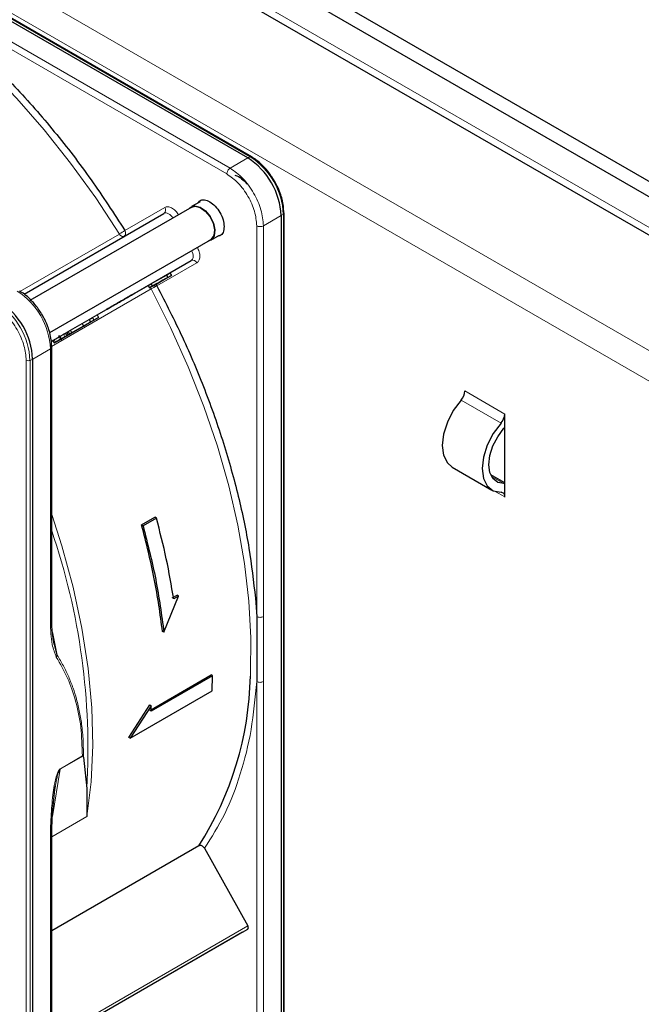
# Paper-space layout 'Blatt2' of a CAD drawing. Header units: millimetres. Extents: x 5 to 418, y 2 to 292.
# Tile 59 of 100: x 115 to 126, y 211 to 229. Entities that reach past the tile are written whole.
import ezdxf

# ---------------------------------------------------------------- set-up
doc = ezdxf.new("R2010")
doc.units = ezdxf.units.MM

psp = doc.layouts.new('Blatt2')

# ---------------------------------------------------------------- linework, layer by layer
at = {"color": 7, "linetype": 'Continuous', "lineweight": 25}
for p, q in [((91.395, 245.922), (149.142, 212.585)), ((91.395, 245.649), (149.142, 212.313)), ((92.055, 244.588), (148.364, 212.081)), ((118.726, 226.458), (105.75, 233.948)), ((118.791, 226.479), (105.815, 233.969)), ((118.791, 226.479), (118.791, 226.478)), ((117.733, 225.589), (114.864, 223.933)), ((117.882, 225.684), (117.729, 225.596)), ((119.364, 225.484), (119.358, 225.579)), ((114.764, 224.048), (117.24, 225.477)), ((119.315, 225.437), (119.315, 210.453)), ((119.366, 225.483), (119.366, 225.484)), ((119.366, 210.499), (119.366, 225.483)), ((118.07, 225.004), (118.223, 225.093)), ((115.218, 223.367), (118.066, 225.011)), ((117.347, 224.423), (117.723, 224.64)), ((117.011, 224.229), (117.283, 224.386)), ((117.372, 224.38), (117.209, 224.286)), ((117.283, 224.386), (117.347, 224.423)), ((117.283, 224.386), (117.308, 224.343)), ((117.308, 224.343), (117.372, 224.38)), ((117.347, 224.423), (117.372, 224.38)), ((116.058, 223.679), (116.961, 224.2)), ((116.961, 224.2), (117.011, 224.229)), ((116.961, 224.2), (116.986, 224.157)), ((117.098, 224.222), (116.986, 224.157)), ((116.986, 224.157), (117.036, 224.186)), ((117.011, 224.229), (117.036, 224.186)), ((117.036, 224.186), (117.308, 224.343)), ((117.12, 224.234), (117.047, 224.192)), ((117.047, 224.192), (117.098, 224.222)), ((117.047, 224.192), (117.047, 224.192)), ((117.067, 224.203), (117.223, 224.294)), ((117.136, 224.243), (117.067, 224.203)), ((117.171, 224.264), (117.12, 224.234)), ((117.223, 224.294), (117.136, 224.243)), ((117.136, 224.243), (117.136, 224.243)), ((117.206, 224.284), (117.171, 224.264)), ((117.206, 224.284), (117.244, 224.306)), ((117.244, 224.306), (117.209, 224.286)), ((117.244, 224.306), (117.244, 224.306)), ((115.977, 223.632), (116.058, 223.679)), ((116.058, 223.679), (116.083, 223.635)), ((115.899, 223.529), (115.545, 223.325)), ((116.041, 223.611), (115.57, 223.339)), ((115.586, 223.407), (115.793, 223.526)), ((115.587, 223.349), (115.94, 223.553)), ((115.611, 223.363), (115.818, 223.482)), ((115.793, 223.526), (115.918, 223.598)), ((115.793, 223.526), (115.818, 223.482)), ((115.818, 223.482), (115.943, 223.555)), ((115.876, 223.516), (116.083, 223.635)), ((116.001, 223.589), (115.876, 223.516)), ((115.94, 223.553), (115.899, 223.529)), ((115.918, 223.598), (115.976, 223.632)), ((115.918, 223.598), (115.943, 223.555)), ((115.94, 223.553), (115.94, 223.553)), ((115.943, 223.555), (116.001, 223.589)), ((115.976, 223.632), (116.001, 223.589)), ((116.083, 223.635), (116.041, 223.611)), ((115.375, 223.314), (115.426, 223.226)), ((115.496, 223.354), (115.52, 223.368)), ((115.496, 223.354), (115.521, 223.311)), ((115.551, 223.329), (115.506, 223.303)), ((115.52, 223.368), (115.545, 223.383)), ((115.52, 223.368), (115.545, 223.325)), ((115.757, 223.447), (115.521, 223.311)), ((115.563, 223.335), (115.521, 223.311)), ((115.545, 223.383), (115.586, 223.407)), ((115.545, 223.383), (115.57, 223.339)), ((115.587, 223.349), (115.545, 223.325)), ((115.563, 223.335), (115.798, 223.471)), ((115.563, 223.335), (115.563, 223.335)), ((115.611, 223.363), (115.57, 223.339)), ((115.611, 223.363), (115.586, 223.407)), ((115.587, 223.349), (115.587, 223.349)), ((115.618, 223.367), (115.618, 223.367)), ((115.798, 223.471), (115.757, 223.447)), ((115.798, 223.471), (115.798, 223.471)), ((115.247, 223.21), (115.275, 223.227)), ((115.275, 223.227), (115.3, 223.184)), ((115.428, 223.257), (115.414, 223.249)), ((115.254, 218.275), (115.254, 223.113)), ((114.917, 207.914), (114.917, 222.898)), ((123.273, 221.69), (123.273, 221.925)), ((123.273, 220.691), (123.273, 221.69)), ((122.34, 220.987), (123.047, 220.579)), ((123.273, 220.705), (123.025, 220.848)), ((123.273, 220.456), (123.273, 220.691)), ((116.846, 219.961), (117.082, 220.097)), ((117.107, 220.083), (116.871, 219.947)), ((117.107, 220.083), (117.082, 220.097)), ((116.846, 219.961), (116.871, 219.947)), ((117.24, 218.06), (117.496, 218.702)), ((117.389, 218.668), (117.472, 218.715)), ((117.496, 218.702), (117.413, 218.654)), ((117.496, 218.702), (117.472, 218.715)), ((118.859, 218.663), (118.883, 218.34)), ((118.883, 218.34), (118.883, 217.189)), ((117.24, 218.06), (117.216, 218.074)), ((115.296, 217.85), (115.272, 218.002)), ((115.352, 217.655), (115.281, 217.943)), ((116.992, 216.679), (118.076, 217.305)), ((118.1, 217.291), (117.015, 216.665)), ((118.1, 217.291), (118.076, 217.305)), ((118.094, 217.022), (118.1, 217.291)), ((116.645, 216.185), (118.094, 217.022)), ((116.621, 216.199), (116.992, 216.774)), ((117.015, 216.761), (116.645, 216.185)), ((116.992, 216.774), (117.015, 216.761)), ((117.015, 216.665), (117.015, 216.761)), ((116.645, 216.185), (116.621, 216.199)), ((115.796, 215.871), (115.805, 215.865)), ((115.814, 215.848), (115.874, 215.298)), ((115.874, 215.298), (115.878, 214.8)), ((115.254, 208.129), (115.254, 214.407)), ((117.857, 214.278), (115.254, 212.775)), ((117.959, 214.236), (118.725, 212.861)), ((118.629, 212.75), (115.254, 210.802)), ((118.629, 212.75), (118.724, 212.805))]:
    psp.add_line(p, q, dxfattribs=at)
at = {"color": 7, "linetype": 'Continuous', "lineweight": 18}
for p, q in [((148.317, 212.245), (92.102, 244.697)), ((90.393, 243.506), (146.49, 211.122)), ((90.157, 243.098), (146.254, 210.714)), ((105.793, 233.969), (118.769, 226.478)), ((118.353, 226.175), (112.364, 229.632)), ((118.412, 226.277), (112.423, 229.734)), ((118.726, 226.458), (118.412, 226.277)), ((118.769, 226.478), (118.726, 226.458)), ((116.549, 225.175), (117.257, 225.583)), ((119.001, 225.256), (119.315, 225.437)), ((119.315, 225.437), (119.354, 225.464)), ((119.354, 225.464), (119.354, 210.48)), ((118.883, 218.34), (118.883, 225.256)), ((119.001, 225.256), (119.001, 218.34)), ((114.691, 224.096), (116.451, 225.112)), ((117.723, 224.64), (115.247, 223.211)), ((117.824, 224.602), (117.116, 224.193)), ((117.013, 224.139), (115.252, 223.123)), ((115.403, 223.301), (115.428, 223.257)), ((115.464, 223.336), (115.489, 223.293)), ((115.296, 223.239), (115.321, 223.196)), ((114.917, 222.898), (115.23, 223.079)), ((115.23, 218.242), (115.23, 223.079)), ((114.802, 207.893), (114.802, 222.877)), ((114.87, 222.875), (114.917, 222.898)), ((114.87, 207.892), (114.87, 222.875)), ((123.273, 221.925), (122.566, 222.334)), ((123.207, 221.765), (122.5, 222.173)), ((123.258, 220.692), (123.04, 220.818)), ((123.102, 220.554), (123.273, 220.456)), ((115.267, 218.071), (115.352, 217.655)), ((118.883, 210.272), (118.883, 217.189)), ((119.001, 210.272), (119.001, 217.188)), ((115.406, 215.635), (115.805, 215.865)), ((115.407, 215.646), (115.796, 215.871)), ((115.266, 214.802), (115.406, 215.635)), ((115.407, 215.646), (115.406, 215.635)), ((115.878, 214.8), (115.256, 214.441)), ((115.23, 214.369), (115.23, 208.095)), ((115.254, 210.858), (118.725, 212.861)), ((115.254, 210.802), (118.724, 212.805))]:
    psp.add_line(p, q, dxfattribs=at)
at = {"color": 7, "linetype": 'Continuous', "lineweight": 18, "flags": 128}
for points in [[(116.451, 225.112), (116.033, 225.752), (115.589, 226.368), (115.123, 226.956), (114.636, 227.512), (114.132, 228.034), (113.615, 228.519), (113.086, 228.963), (112.55, 229.363), (112.009, 229.718), (111.467, 230.024), (110.927, 230.281), (110.567, 230.426)], [(117.398, 225.395), (117.384, 225.414), (117.364, 225.437), (117.342, 225.456), (117.32, 225.471), (117.298, 225.48), (117.277, 225.485), (117.257, 225.484), (117.24, 225.477)], [(116.529, 225.067), (116.523, 225.065), (116.513, 225.065), (116.503, 225.067), (116.492, 225.072), (116.481, 225.079), (116.47, 225.088), (116.46, 225.1), (116.451, 225.112)], [(117.723, 224.64), (117.737, 224.652), (117.748, 224.668), (117.755, 224.689), (117.758, 224.713), (117.756, 224.74), (117.75, 224.768), (117.741, 224.797), (117.731, 224.818)], [(117.013, 224.139), (117.006, 224.153), (117.002, 224.166)], [(118.771, 217.281), (118.774, 217.337), (118.781, 217.962), (118.746, 218.61), (118.668, 219.277), (118.549, 219.959), (118.389, 220.653), (118.188, 221.354), (117.949, 222.057), (117.672, 222.758), (117.359, 223.454), (117.013, 224.139)], [(115.254, 220.145), (115.433, 219.594), (115.634, 218.859), (115.79, 218.132), (115.901, 217.42), (115.966, 216.726), (115.983, 216.055), (115.954, 215.411), (115.878, 214.8)]]:
    psp.add_lwpolyline(points, dxfattribs=at)
at = {"color": 7, "linetype": 'Continuous', "lineweight": 25, "flags": 128}
for points in [[(117.695, 225.567), (117.716, 225.587), (117.79, 225.612)], [(117.733, 225.589), (117.792, 225.604), (117.881, 225.582), (117.972, 225.517), (118.052, 225.419), (118.109, 225.303), (118.134, 225.186), (118.124, 225.087), (118.079, 225.02), (118.066, 225.011)], [(117.79, 225.612), (117.88, 225.589), (117.974, 225.522), (118.056, 225.422), (118.115, 225.303), (118.14, 225.183), (118.129, 225.081), (118.083, 225.013), (118.029, 224.99)], [(122.5, 222.173), (122.363, 221.988), (122.257, 221.782), (122.19, 221.57), (122.167, 221.369), (122.19, 221.194), (122.257, 221.059), (122.34, 220.987)], [(123.207, 221.765), (123.07, 221.58), (122.964, 221.374), (122.897, 221.162), (122.874, 220.96), (122.897, 220.786), (122.964, 220.651), (123.07, 220.567), (123.207, 220.54)], [(123.258, 220.692), (123.149, 220.714), (123.064, 220.781), (123.011, 220.889), (122.992, 221.028), (123.011, 221.189), (123.064, 221.359), (123.149, 221.524), (123.258, 221.672)]]:
    psp.add_lwpolyline(points, dxfattribs=at)
at = {"color": 7, "linetype": 'Continuous', "lineweight": 25}
for centre, radius, start, end in [((118.035, 225.379), 1.281, 2.6055, 57.3945), ((113.637, 222.84), 1.281, 2.6055, 57.3945), ((122.308, 222.346), 0.258, 317.8603, 357.2306), ((123.015, 221.938), 0.258, 317.8603, 357.2306), ((122.862, 222.021), 0.528, 318.6667, 321.2143), ((123.261, 220.551), 0.141, 84.9435, 91.0853), ((123.203, 220.468), 0.0717, 349.9745, 86.6766), ((112.984, 217.401), 5.788, 327.3503, 358.8175)]:
    psp.add_arc(centre, radius, start, end, dxfattribs=at)
at = {"color": 7, "linetype": 'Continuous', "lineweight": 18}
for centre, radius, start, end in [((118.78, 226.458), 0.0233, 64.1059, 120.3461), ((118.083, 225.406), 1.272, 2.6055, 57.3945), ((117.194, 225.539), 0.0769, 306.3512, 35.1851), ((119.343, 225.484), 0.0233, 299.6454, 355.8931), ((115.744, 226.338), 1.414, 299.9883, 304.6957), ((117.754, 224.57), 0.0769, 24.8163, 113.6431), ((117.722, 222.911), 1.418, 115.3123, 120.0063), ((113.951, 223.021), 1.281, 2.6055, 57.3945), ((113.598, 222.817), 1.272, 2.6055, 57.3945), ((114.838, 222.946), 0.0777, 242.8052, 294.3071), ((104.005, 216.007), 11.89, 356.5836, 18.901)]:
    psp.add_arc(centre, radius, start, end, dxfattribs=at)
at = {"color": 7, "linetype": 'Continuous', "lineweight": 25}
for points, knots in [([(112.364, 229.632), (112.618, 229.455), (113.128, 229.101), (113.878, 228.454), (114.609, 227.732), (115.305, 226.935), (115.96, 226.084), (116.353, 225.477), (116.549, 225.175)], [0, 0, 0, 0, 0.16549, 0.332238, 0.5, 0.66775, 0.834504, 1, 1, 1, 1]), ([(119.198, 226.05), (119.16, 226.109), (119.107, 226.193), (119.016, 226.299), (118.934, 226.378), (118.854, 226.442), (118.806, 226.468), (118.79, 226.476)], [0, 0, 0, 0, 0.332049, 0.465023, 0.682007, 0.90111, 1, 1, 1, 1]), ([(118.496, 226.151), (118.507, 226.148), (118.554, 226.137), (118.633, 226.084), (118.692, 226.021), (118.714, 225.996)], [0, 0, 0, 0, 0.15904, 0.673142, 1, 1, 1, 1]), ([(119.358, 225.579), (119.358, 225.587), (119.356, 225.634), (119.335, 225.722), (119.299, 225.841), (119.253, 225.95), (119.214, 226.02), (119.198, 226.05)], [0, 0, 0, 0, 0.0574561, 0.3187987, 0.5412481, 0.8062647, 1, 1, 1, 1]), ([(117.84, 225.66), (117.85, 225.675), (117.877, 225.713), (117.954, 225.722), (118.052, 225.689), (118.152, 225.608), (118.236, 225.495), (118.295, 225.364), (118.302, 225.283), (118.306, 225.242)], [0, 0, 0, 0, 0.092391, 0.243659, 0.394927, 0.546196, 0.697464, 0.848732, 1, 1, 1, 1]), ([(118.306, 225.242), (118.302, 225.207), (118.294, 225.135), (118.245, 225.075), (118.199, 225.07), (118.181, 225.068)], [0, 0, 0, 0, 0.3829545, 0.765909, 1, 1, 1, 1]), ([(117.116, 224.193), (117.27, 223.891), (117.581, 223.285), (117.973, 222.35), (118.305, 221.408), (118.566, 220.47), (118.759, 219.549), (118.826, 218.958), (118.859, 218.663)], [0, 0, 0, 0, 0.165623, 0.332361, 0.5, 0.667626, 0.83437, 1, 1, 1, 1]), ([(115.088, 223.677), (115.05, 223.737), (114.997, 223.82), (114.905, 223.927), (114.823, 224.006), (114.744, 224.069), (114.696, 224.094), (114.682, 224.101)], [0, 0, 0, 0, 0.3356827, 0.4702489, 0.69001, 0.912206, 1, 1, 1, 1]), ([(115.252, 223.114), (115.251, 223.155), (115.25, 223.235), (115.223, 223.356), (115.185, 223.477), (115.14, 223.584), (115.102, 223.651), (115.088, 223.677)], [0, 0, 0, 0, 0.229892, 0.443956, 0.631124, 0.859057, 1, 1, 1, 1]), ([(115.296, 223.239), (115.303, 223.243), (115.315, 223.25), (115.342, 223.265), (115.372, 223.283), (115.392, 223.294), (115.403, 223.3)], [0, 0, 0, 0, 0.262012, 0.500075, 0.738097, 1, 1, 1, 1]), ([(115.389, 223.292), (115.388, 223.292), (115.387, 223.291), (115.397, 223.298), (115.403, 223.301)], [0, 0, 0, 0, 0.501646, 1, 1, 1, 1]), ([(115.403, 223.301), (115.407, 223.303), (115.414, 223.307), (115.429, 223.316), (115.446, 223.326), (115.458, 223.332), (115.464, 223.336)], [0, 0, 0, 0, 0.26086, 0.506753, 0.749149, 1, 1, 1, 1]), ([(115.501, 223.3), (115.492, 223.294), (115.478, 223.286), (115.453, 223.272), (115.439, 223.264), (115.432, 223.26)], [0, 0, 0, 0, 0.511036, 0.753379, 1, 1, 1, 1]), ([(115.464, 223.336), (115.471, 223.34), (115.481, 223.346), (115.492, 223.352), (115.496, 223.354)], [0, 0, 0, 0, 0.597004, 1, 1, 1, 1]), ([(115.535, 223.319), (115.53, 223.316), (115.522, 223.312), (115.509, 223.304), (115.499, 223.298), (115.492, 223.294), (115.485, 223.29), (115.481, 223.288), (115.479, 223.287)], [0, 0, 0, 0, 0.339071, 0.594513, 0.699721, 0.797263, 0.894801, 1, 1, 1, 1]), ([(115.484, 223.29), (115.489, 223.292), (115.497, 223.297), (115.51, 223.305), (115.521, 223.311), (115.528, 223.315), (115.534, 223.319), (115.538, 223.321), (115.54, 223.322)], [0, 0, 0, 0, 0.348491, 0.608786, 0.713671, 0.808589, 0.901277, 1, 1, 1, 1]), ([(115.489, 223.293), (115.496, 223.296), (115.508, 223.304), (115.535, 223.319), (115.553, 223.33), (115.565, 223.337)], [0, 0, 0, 0, 0.235668, 0.475187, 1, 1, 1, 1]), ([(115.506, 223.303), (115.511, 223.305), (115.52, 223.311), (115.524, 223.313), (115.517, 223.309), (115.507, 223.303), (115.501, 223.3)], [0, 0, 0, 0, 0.257013, 0.493304, 0.733189, 1, 1, 1, 1]), ([(115.54, 223.322), (115.542, 223.323), (115.546, 223.325), (115.549, 223.327), (115.551, 223.329), (115.551, 223.329), (115.546, 223.326), (115.539, 223.322), (115.535, 223.319)], [0, 0, 0, 0, 0.1058895, 0.2039506, 0.3017816, 0.407031, 0.6619537, 1, 1, 1, 1]), ([(115.602, 223.358), (115.595, 223.354), (115.585, 223.348), (115.566, 223.337), (115.556, 223.331), (115.551, 223.329)], [0, 0, 0, 0, 0.520179, 0.760732, 1, 1, 1, 1]), ([(115.565, 223.337), (115.577, 223.343), (115.599, 223.356), (115.61, 223.362), (115.615, 223.365)], [0, 0, 0, 0, 0.530715, 1, 1, 1, 1]), ([(115.615, 223.365), (115.616, 223.366), (115.619, 223.367), (115.617, 223.367), (115.612, 223.364), (115.606, 223.36), (115.602, 223.358)], [0, 0, 0, 0, 0.255127, 0.498018, 0.74194, 1, 1, 1, 1]), ([(115.277, 223.228), (115.276, 223.227), (115.274, 223.226), (115.278, 223.228), (115.288, 223.235), (115.296, 223.239)], [0, 0, 0, 0, 0.245674, 0.4870811, 1, 1, 1, 1]), ([(115.302, 223.185), (115.301, 223.184), (115.299, 223.183), (115.303, 223.185), (115.313, 223.191), (115.321, 223.196)], [0, 0, 0, 0, 0.245674, 0.487081, 1, 1, 1, 1]), ([(115.353, 223.214), (115.34, 223.207), (115.323, 223.197), (115.308, 223.188), (115.304, 223.186), (115.302, 223.185)], [0, 0, 0, 0, 0.5250536, 0.7642509, 1, 1, 1, 1]), ([(115.321, 223.196), (115.328, 223.199), (115.34, 223.207), (115.367, 223.222), (115.397, 223.239), (115.417, 223.251), (115.428, 223.257)], [0, 0, 0, 0, 0.2620119, 0.5000745, 0.7380971, 1, 1, 1, 1]), ([(115.432, 223.26), (115.426, 223.256), (115.412, 223.248), (115.384, 223.232), (115.365, 223.221), (115.353, 223.214)], [0, 0, 0, 0, 0.246621, 0.488964, 1, 1, 1, 1]), ([(115.376, 223.227), (115.374, 223.226), (115.37, 223.224), (115.366, 223.222), (115.365, 223.221), (115.366, 223.222), (115.373, 223.226), (115.383, 223.231), (115.388, 223.234)], [0, 0, 0, 0, 0.09221, 0.180108, 0.272547, 0.377235, 0.642363, 1, 1, 1, 1]), ([(115.437, 223.263), (115.432, 223.26), (115.423, 223.254), (115.408, 223.246), (115.397, 223.24), (115.39, 223.235), (115.382, 223.231), (115.378, 223.228), (115.376, 223.227)], [0, 0, 0, 0, 0.346244, 0.60537, 0.710321, 0.805859, 0.899712, 1, 1, 1, 1]), ([(115.414, 223.249), (115.413, 223.249), (115.412, 223.248), (115.422, 223.254), (115.428, 223.257)], [0, 0, 0, 0, 0.5016463, 1, 1, 1, 1]), ([(115.422, 223.254), (115.425, 223.255), (115.429, 223.258), (115.437, 223.263), (115.445, 223.267), (115.45, 223.27), (115.452, 223.271)], [0, 0, 0, 0, 0.246214, 0.481536, 0.726643, 1, 1, 1, 1]), ([(115.428, 223.257), (115.432, 223.26), (115.439, 223.264), (115.454, 223.273), (115.471, 223.282), (115.483, 223.289), (115.489, 223.293)], [0, 0, 0, 0, 0.26086, 0.506753, 0.749149, 1, 1, 1, 1]), ([(115.463, 223.277), (115.46, 223.276), (115.454, 223.273), (115.444, 223.267), (115.437, 223.263)], [0, 0, 0, 0, 0.39531, 1, 1, 1, 1]), ([(115.452, 223.271), (115.454, 223.272), (115.458, 223.275), (115.462, 223.277), (115.464, 223.278), (115.463, 223.278), (115.463, 223.277)], [0, 0, 0, 0, 0.264335, 0.503766, 0.74118, 1, 1, 1, 1]), ([(115.479, 223.287), (115.477, 223.286), (115.473, 223.284), (115.47, 223.282), (115.468, 223.281), (115.468, 223.28), (115.473, 223.283), (115.48, 223.287), (115.484, 223.29)], [0, 0, 0, 0, 0.105786, 0.203769, 0.301557, 0.4068, 0.661801, 1, 1, 1, 1]), ([(115.272, 218.002), (115.27, 218.017), (115.256, 218.104), (115.255, 218.2), (115.254, 218.28)], [0, 0, 0, 0, 0.168183, 1, 1, 1, 1]), ([(115.805, 215.865), (115.807, 215.864), (115.811, 215.859), (115.813, 215.852), (115.814, 215.848)], [0, 0, 0, 0, 0.428393, 1, 1, 1, 1]), ([(115.254, 214.403), (115.256, 214.555), (115.259, 214.86), (115.299, 215.18), (115.319, 215.339)], [0, 0, 0, 0, 0.499939, 1, 1, 1, 1]), ([(117.959, 214.236), (117.952, 214.246), (117.939, 214.264), (117.912, 214.282), (117.887, 214.286), (117.869, 214.284), (117.861, 214.28), (117.857, 214.278)], [0, 0, 0, 0, 0.256804, 0.510199, 0.757954, 0.877712, 1, 1, 1, 1])]:
    psp.add_open_spline(points, degree=3, knots=knots, dxfattribs=at)
at = {"color": 7, "linetype": 'Continuous', "lineweight": 18}
for points in [[(118.353, 226.175), (118.354, 226.184), (118.356, 226.203), (118.369, 226.233), (118.389, 226.26), (118.404, 226.271), (118.412, 226.277)], [(118.412, 226.277), (118.489, 226.222), (118.644, 226.112), (118.838, 225.842), (118.975, 225.539), (118.992, 225.35), (119.001, 225.256)], [(119.001, 225.256), (118.993, 225.252), (118.975, 225.244), (118.942, 225.241), (118.909, 225.244), (118.892, 225.252), (118.883, 225.256)], [(116.532, 225.068), (116.539, 225.074), (116.553, 225.085), (116.563, 225.113), (116.563, 225.145), (116.554, 225.165), (116.549, 225.175)], [(115.23, 218.242), (115.237, 218.247), (115.251, 218.256), (115.253, 218.269), (115.254, 218.276)], [(119.001, 218.34), (118.993, 218.336), (118.975, 218.328), (118.942, 218.324), (118.909, 218.328), (118.892, 218.336), (118.883, 218.34)], [(119.001, 217.188), (118.992, 217.185), (118.975, 217.177), (118.942, 217.173), (118.909, 217.177), (118.892, 217.185), (118.883, 217.189)], [(115.23, 214.369), (115.237, 214.374), (115.251, 214.384), (115.253, 214.396), (115.254, 214.403)]]:
    psp.add_open_spline(points, degree=3, dxfattribs=at)
for points, knots in [([(118.883, 225.256), (118.875, 225.341), (118.86, 225.51), (118.737, 225.784), (118.562, 226.027), (118.423, 226.125), (118.353, 226.175)], [0, 0, 0, 0, 0.25, 0.5, 0.75, 1, 1, 1, 1]), ([(117.257, 225.583), (117.274, 225.589), (117.309, 225.602), (117.377, 225.579), (117.446, 225.527), (117.483, 225.475), (117.5, 225.45)], [0, 0, 0, 0, 0.240773, 0.5, 0.759227, 1, 1, 1, 1]), ([(117.83, 224.879), (117.843, 224.852), (117.869, 224.794), (117.88, 224.709), (117.866, 224.638), (117.837, 224.614), (117.824, 224.602)], [0, 0, 0, 0, 0.240773, 0.5, 0.759227, 1, 1, 1, 1]), ([(117.095, 224.218), (117.095, 224.218), (117.104, 224.213), (117.11, 224.203), (117.116, 224.193)], [0, 0, 0, 0, 0.011931, 1, 1, 1, 1]), ([(114.802, 222.877), (114.795, 222.961), (114.783, 223.091), (114.715, 223.278), (114.644, 223.421), (114.556, 223.554), (114.428, 223.707), (114.321, 223.781), (114.252, 223.83)], [0, 0, 0, 0, 0.239457, 0.368361, 0.5, 0.631639, 0.760543, 1, 1, 1, 1]), ([(115.254, 223.114), (115.254, 223.114), (115.257, 223.107), (115.25, 223.094), (115.237, 223.084), (115.23, 223.079)], [0, 0, 0, 0, 0.030826, 0.515413, 1, 1, 1, 1]), ([(119.001, 218.34), (119.001, 218.148), (119.001, 217.889), (119.001, 217.506), (119.001, 217.314), (119.001, 217.188)], [0, 0, 0, 0, 0.499972, 0.673024, 1, 1, 1, 1]), ([(115.335, 217.623), (115.308, 217.694), (115.24, 217.874), (115.234, 218.104), (115.23, 218.242)], [0, 0, 0, 0, 0.399349, 1, 1, 1, 1]), ([(115.335, 217.623), (115.339, 217.628), (115.347, 217.638), (115.35, 217.649), (115.352, 217.655)], [0, 0, 0, 0, 0.516837, 1, 1, 1, 1]), ([(115.796, 215.871), (115.791, 216.044), (115.782, 216.39), (115.686, 216.847), (115.54, 217.264), (115.405, 217.501), (115.335, 217.623)], [0, 0, 0, 0, 0.249889, 0.499873, 0.742822, 1, 1, 1, 1]), ([(115.814, 215.848), (115.814, 215.932), (115.815, 216.122), (115.792, 216.386), (115.75, 216.645), (115.698, 216.869), (115.633, 217.08), (115.555, 217.275), (115.461, 217.469), (115.389, 217.593), (115.352, 217.655)], [0, 0, 0, 0, 0.116458, 0.263257, 0.385471, 0.514318, 0.624602, 0.744481, 0.87099, 1, 1, 1, 1]), ([(118.883, 217.189), (118.856, 216.9), (118.801, 216.322), (118.605, 215.541), (118.334, 214.83), (118.084, 214.434), (117.959, 214.236)], [0, 0, 0, 0, 0.249198, 0.5, 0.750802, 1, 1, 1, 1]), ([(115.23, 214.369), (115.231, 214.485), (115.234, 214.689), (115.252, 214.961), (115.273, 215.17), (115.3, 215.357), (115.33, 215.502), (115.369, 215.602), (115.389, 215.631), (115.399, 215.641), (115.404, 215.645), (115.407, 215.646)], [0, 0, 0, 0, 0.284296, 0.495855, 0.644863, 0.771298, 0.922511, 0.969217, 0.985819, 0.993068, 1, 1, 1, 1]), ([(115.318, 215.338), (115.327, 215.388), (115.341, 215.464), (115.365, 215.556), (115.381, 215.602), (115.393, 215.623), (115.401, 215.631), (115.404, 215.634), (115.406, 215.635)], [0, 0, 0, 0, 0.511867, 0.779064, 0.901011, 0.956098, 0.978703, 1, 1, 1, 1])]:
    psp.add_open_spline(points, degree=3, knots=knots, dxfattribs=at)
at = {"color": 7, "linetype": 'Continuous', "lineweight": 25}
for points in [[(116.323, 223.832), (116.298, 223.818), (116.249, 223.789), (116.214, 223.769), (116.216, 223.77), (116.257, 223.794), (116.331, 223.836), (116.425, 223.891), (116.527, 223.95), (116.586, 223.983), (116.615, 224)], [(116.615, 224), (116.64, 224.015), (116.689, 224.043), (116.724, 224.063), (116.722, 224.062), (116.68, 224.038), (116.607, 223.996), (116.513, 223.942), (116.411, 223.882), (116.352, 223.849), (116.323, 223.832)], [(117.413, 218.654), (117.373, 218.889), (117.293, 219.36), (117.169, 219.842), (117.107, 220.083)], [(117.216, 218.074), (117.174, 218.383), (117.089, 219.001), (116.927, 219.641), (116.846, 219.961)], [(116.871, 219.947), (116.952, 219.627), (117.114, 218.987), (117.198, 218.369), (117.24, 218.06)], [(118.724, 212.805), (118.727, 212.807), (118.733, 212.812), (118.736, 212.827), (118.733, 212.844), (118.728, 212.855), (118.725, 212.861)]]:
    psp.add_open_spline(points, degree=3, dxfattribs=at)

doc.saveas('drawing.dxf')
